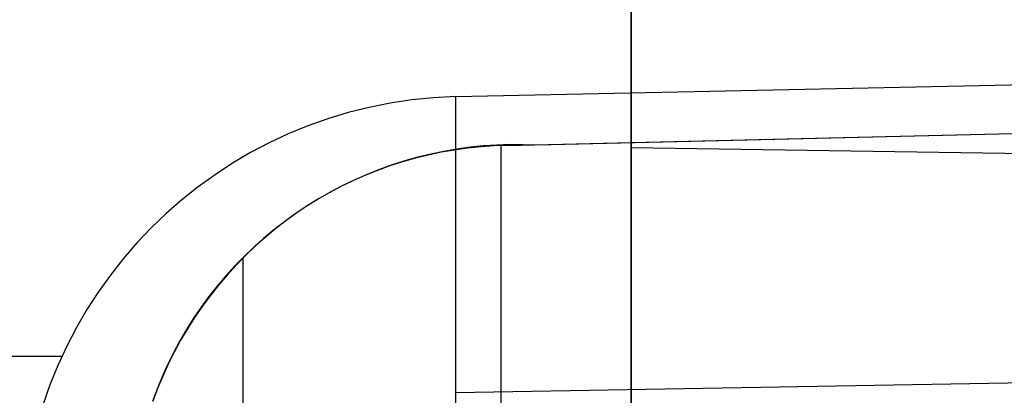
# Model space of a CAD drawing. Extents: x -8 to 8, y 0 to 107.
# Tile 109 of 256: x -7.297 to -5.072, y 7.636 to 8.485. Entities that reach past the tile are written whole.
import ezdxf

# ---------------------------------------------------------------- set-up
doc = ezdxf.new("R2010")
doc.units = 0
doc.layers.add('COUPLER', color=7, linetype='CONTINUOUS')
doc.layers.add('COUPLER_CASE', color=7, linetype='CONTINUOUS')

msp = doc.modelspace()

# ---------------------------------------------------------------- linework, layer by layer
at = {"layer": 'COUPLER', "color": 254}
for p, q in [((-3.473, 8.2653, 145.6214), (-6.1281, 8.2013, 145.5518)), ((-3.473, 8.2653, 145.6214), (-5.977, 8.205, 145.5558)), ((-6.3146, 8.1903, 145.5469), (-6.3443, 8.1852, 145.5462)), ((-6.309, 8.1925, 145.5471), (-6.3387, 8.1874, 145.5463)), ((-6.2848, 8.1944, 145.5477), (-6.3146, 8.1903, 145.5469)), ((-6.279, 8.1966, 145.5479), (-6.309, 8.1925, 145.5471)), ((-6.2549, 8.1975, 145.5485), (-6.2848, 8.1944, 145.5477)), ((-6.2489, 8.1996, 145.5487), (-6.279, 8.1966, 145.5479)), ((-6.2249, 8.1995, 145.5493), (-6.2549, 8.1975, 145.5485)), ((-6.2188, 8.2016, 145.5495), (-6.2489, 8.1996, 145.5487)), ((-6.1948, 8.2005, 145.5501), (-6.2249, 8.1995, 145.5493)), ((-6.1886, 8.2026, 145.5503), (-6.2188, 8.2016, 145.5495)), ((-6.2094, 8.1994, 145.5497), (-6.2094, 6.8928, 136.1254)), ((-6.1647, 8.2005, 145.5509), (-6.1948, 8.2005, 145.5501)), ((-6.1583, 8.2025, 145.5511), (-6.1886, 8.2026, 145.5503)), ((-5.977, 8.205, 145.5558), (-6.1647, 8.2005, 145.5509)), ((-6.1281, 8.2013, 145.5518), (-6.1583, 8.2025, 145.5511)), ((-6.4029, 8.1718, 145.5446), (-6.4319, 8.1636, 145.5439)), ((-6.3977, 8.174, 145.5448), (-6.4268, 8.1658, 145.544)), ((-6.3737, 8.179, 145.5454), (-6.4029, 8.1718, 145.5446)), ((-6.3683, 8.1812, 145.5456), (-6.3977, 8.174, 145.5448)), ((-6.3443, 8.1852, 145.5462), (-6.3737, 8.179, 145.5454)), ((-6.3387, 8.1874, 145.5463), (-6.3683, 8.1812, 145.5456)), ((-6.484, 8.1464, 145.5425), (-6.5121, 8.1352, 145.5418)), ((-6.4605, 8.1543, 145.5431), (-6.4888, 8.1441, 145.5424)), ((-6.4556, 8.1566, 145.5433), (-6.484, 8.1464, 145.5425)), ((-6.4319, 8.1636, 145.5439), (-6.4605, 8.1543, 145.5431)), ((-6.4268, 8.1658, 145.544), (-6.4556, 8.1566, 145.5433)), ((-6.5168, 8.1329, 145.5416), (-6.5443, 8.1208, 145.5409)), ((-6.5121, 8.1352, 145.5418), (-6.5397, 8.123, 145.5411)), ((-6.4888, 8.1441, 145.5424), (-6.5168, 8.1329, 145.5416)), ((-6.5714, 8.1077, 145.5402), (-6.598, 8.0936, 145.5395)), ((-6.567, 8.1099, 145.5404), (-6.5937, 8.0959, 145.5397)), ((-6.5443, 8.1208, 145.5409), (-6.5714, 8.1077, 145.5402)), ((-6.5397, 8.123, 145.5411), (-6.567, 8.1099, 145.5404)), ((-6.62, 8.0809, 145.539), (-6.6457, 8.065, 145.5383)), ((-6.598, 8.0936, 145.5395), (-6.6241, 8.0787, 145.5388)), ((-6.5937, 8.0959, 145.5397), (-6.62, 8.0809, 145.539)), ((-6.6496, 8.0628, 145.5381), (-6.6746, 8.0461, 145.5375)), ((-6.6457, 8.065, 145.5383), (-6.6709, 8.0482, 145.5376)), ((-6.6241, 8.0787, 145.5388), (-6.6496, 8.0628, 145.5381)), ((-6.6746, 8.0461, 145.5375), (-6.699, 8.0285, 145.5368)), ((-6.6709, 8.0482, 145.5376), (-6.6954, 8.0306, 145.537)), ((-6.7194, 8.0121, 145.5364), (-6.7426, 7.9929, 145.5358)), ((-6.699, 8.0285, 145.5368), (-6.7228, 8.0101, 145.5362)), ((-6.6954, 8.0306, 145.537), (-6.7194, 8.0121, 145.5364)), ((-6.7459, 7.9908, 145.5356), (-6.7684, 7.9707, 145.535)), ((-6.7426, 7.9929, 145.5358), (-6.7652, 7.9728, 145.5352)), ((-6.7228, 8.0101, 145.5362), (-6.7459, 7.9908, 145.5356)), ((-6.7684, 7.9707, 145.535), (-6.7901, 7.9499, 145.5345)), ((-6.7652, 7.9728, 145.5352), (-6.7871, 7.9519, 145.5346)), ((-6.7901, 7.9499, 145.5345), (-6.8111, 7.9284, 145.5339)), ((-6.7871, 7.9519, 145.5346), (-6.8082, 7.9303, 145.534)), ((-6.7931, 7.9469, 145.5344), (-6.7931, 6.6425, 136.1253)), ((-6.8111, 7.9284, 145.5339), (-6.8313, 7.9061, 145.5334)), ((-6.8082, 7.9303, 145.534), (-6.8286, 7.908, 145.5335)), ((-6.8313, 7.9061, 145.5334), (-6.8508, 7.8831, 145.5329)), ((-6.8286, 7.908, 145.5335), (-6.8482, 7.885, 145.533)), ((-6.8508, 7.8831, 145.5329), (-6.8694, 7.8595, 145.5324)), ((-6.8482, 7.885, 145.533), (-6.867, 7.8613, 145.5325)), ((-6.8694, 7.8595, 145.5324), (-6.8872, 7.8352, 145.5319)), ((-6.867, 7.8613, 145.5325), (-6.8849, 7.8369, 145.532)), ((-6.8872, 7.8352, 145.5319), (-6.9041, 7.8104, 145.5315)), ((-6.8849, 7.8369, 145.532), (-6.902, 7.812, 145.5316)), ((-6.902, 7.812, 145.5316), (-6.9182, 7.7865, 145.5312)), ((-6.9041, 7.8104, 145.5315), (-6.9202, 7.7849, 145.5311)), ((-6.9202, 7.7849, 145.5311), (-6.9354, 7.7589, 145.5307)), ((-6.9182, 7.7865, 145.5312), (-6.9335, 7.7604, 145.5308)), ((-6.9354, 7.7589, 145.5307), (-6.9496, 7.7324, 145.5303)), ((-6.9335, 7.7604, 145.5308), (-6.9479, 7.7338, 145.5304)), ((-6.9496, 7.7324, 145.5303), (-6.9629, 7.7054, 145.5299)), ((-6.9479, 7.7338, 145.5304), (-6.9614, 7.7068, 145.53)), ((-6.9629, 7.7054, 145.5299), (-6.9753, 7.678, 145.5296)), ((-6.9614, 7.7068, 145.53), (-6.9739, 7.6792, 145.5297)), ((-6.9739, 7.6792, 145.5297), (-6.9855, 7.6513, 145.5294)), ((-6.9753, 7.678, 145.5296), (-6.9867, 7.6502, 145.5293)), ((-6.9867, 7.6502, 145.5293), (-6.9972, 7.6219, 145.5291)), ((-6.9855, 7.6513, 145.5294), (-6.996, 7.623, 145.5291))]:
    msp.add_line(p, q, dxfattribs=at)
at = {"layer": 'COUPLER_CASE', "color": 254}
for p, q in [((-5.9153, 14.1839, 111.0721), (-5.9153, 3.1295, 114.5375)), ((-5.9153, 12.9558, 124.5059), (-5.9153, 7.0127, 125.3299)), ((-5.9153, 6.8479, 124.1412), (-5.9153, 12.7911, 123.3173)), ((-5.9153, 8.1951, 135.8311), (-5.9153, 9.1971, 143.0592)), ((-6.3115, 8.3111, 145.5496), (-0.0703, 8.4437, 145.7131)), ((-6.3115, 6.9684, 135.865), (-6.3115, 8.3111, 145.5496)), ((1.4297, 8.0854, 135.9739), (-5.9153, 8.1951, 135.8311)), ((1.4297, 7.7756, 140.7033), (-6.3115, 7.6417, 140.7218)), ((-7.6363, 7.7243, 145.515), (-7.2007, 7.7243, 145.5264))]:
    msp.add_line(p, q, dxfattribs=at)
at = {"layer": 'COUPLER_CASE', "color": 254, "extrusion": (0.017452, 0.137303, 0.990375)}
msp.add_arc((6.2724, 8.6008, 124.9832), 2.5002, 98.1705, 187.1707, dxfattribs=at)
at = {"layer": 'COUPLER_CASE', "color": 254, "extrusion": (0, 0.137324, 0.990526)}
msp.add_arc((5.1153, 7.7503, 124.5261), 2.5, 91, 180, dxfattribs=at)
at = {"layer": 'COUPLER_CASE', "color": 254, "extrusion": (-0.026177, -2.68138e-14, 0.999657)}
msp.add_arc((-7.3021, -2.4727, 145.665), 1.0094, 181.5082, 268.725, dxfattribs=at)
at = {"layer": 'COUPLER_CASE', "color": 254, "extrusion": (1, 6.64874e-16, -9.00112e-15)}
msp.add_arc((7.2048, 135.9683, -5.9153), 0.9998, 269.9982, 352.1106, dxfattribs=at)

doc.saveas('drawing.dxf')
